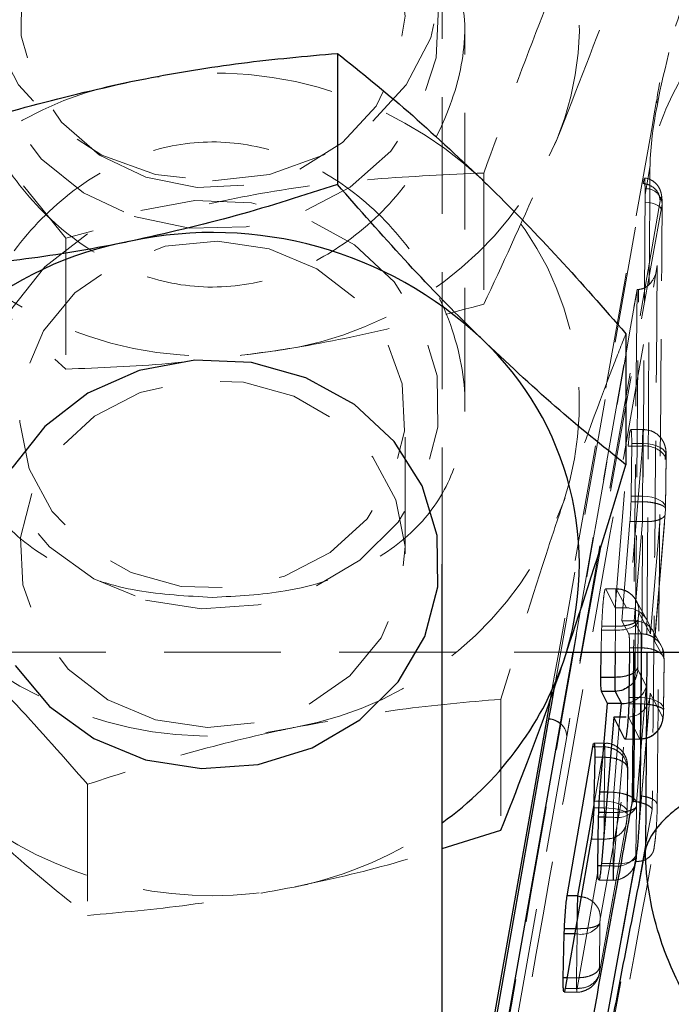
# Model space of a CAD drawing. Header units: millimetres. Extents: x 33 to 670, y 22 to 286.
# Tile 29 of 41: x 302 to 309, y 245 to 256. Entities that reach past the tile are written whole.
import ezdxf

# ---------------------------------------------------------------- set-up
doc = ezdxf.new("R2010")
doc.units = ezdxf.units.MM
doc.linetypes.add('HIDDEN', pattern=[1.905, 1.27, -0.635])

msp = doc.modelspace()

# ---------------------------------------------------------------- linework, layer by layer
at = {"color": 7, "linetype": 'HIDDEN', "lineweight": 18}
for p, q in [((306.391, 250.1394), (306.391, 256.5611)), ((306.641, 251.8759), (306.641, 256.0108)), ((308.6025, 254.1602), (308.6555, 254.4558)), ((306.8468, 254.3949), (306.8468, 252.9686)), ((308.5812, 254.2817), (308.5923, 254.3339)), ((302.2952, 253.6876), (301.8345, 254.2561)), ((308.6018, 254.2242), (308.6025, 254.1602)), ((308.7658, 254.0933), (307.7486, 248.2627)), ((308.6027, 254.0776), (308.6025, 254.1602)), ((308.7871, 254.0576), (307.7486, 248.2627)), ((302.5933, 253.7644), (302.2952, 253.6876)), ((302.2952, 253.6876), (302.2952, 252.2613)), ((307.8175, 249.1808), (308.5152, 253.1268)), ((308.5152, 253.1268), (308.4774, 249.1808)), ((308.5167, 253.1268), (308.5152, 253.1268)), ((308.531, 253.1273), (308.5167, 253.1268)), ((305.991, 250.2522), (305.991, 251.763)), ((308.579, 251.6053), (308.4457, 251.6053)), ((308.2771, 249.6637), (308.4182, 251.4235)), ((308.5736, 251.4235), (308.4182, 251.4235)), ((308.5736, 251.4235), (308.4274, 249.6624)), ((308.4563, 251.4513), (308.4504, 250.8785)), ((308.581, 251.4513), (308.4563, 251.4513)), ((308.5755, 250.8785), (308.581, 251.4513)), ((308.6624, 249.3807), (308.8227, 251.3099)), ((308.8301, 251.3156), (308.8245, 250.7429)), ((308.8255, 250.7532), (308.831, 251.3258)), ((308.4504, 250.8785), (308.4492, 250.819)), ((308.5755, 250.8785), (308.4504, 250.8785)), ((308.5753, 250.819), (308.4492, 250.819)), ((308.8222, 250.6937), (308.7055, 249.3033)), ((308.7077, 249.3199), (308.8224, 250.6875)), ((308.8243, 250.7326), (308.8222, 250.6937)), ((308.8245, 250.7429), (308.8243, 250.7326)), ((308.4376, 250.6035), (308.3495, 249.5235)), ((308.5731, 250.6035), (308.4376, 250.6035)), ((308.4825, 249.5234), (308.5732, 250.6035)), ((308.5732, 250.6035), (308.5731, 250.6035)), ((308.286, 249.8726), (308.1706, 249.8726)), ((308.1706, 249.8686), (308.1731, 249.8705)), ((308.1731, 249.8705), (308.2771, 249.6637)), ((308.2865, 249.8705), (308.1731, 249.8705)), ((308.2865, 249.8705), (308.2865, 249.8705)), ((308.4011, 249.6637), (308.2865, 249.8705)), ((308.6255, 249.5263), (308.5051, 249.7435)), ((308.4011, 249.6637), (308.2771, 249.6637)), ((308.5355, 249.6096), (308.6624, 249.3807)), ((308.3495, 249.5235), (308.4243, 249.3812)), ((308.4791, 249.5235), (308.3495, 249.5235)), ((308.558, 249.3812), (308.4791, 249.5235)), ((308.5225, 249.0189), (308.5273, 249.5211)), ((308.5273, 249.5211), (308.5277, 249.5416)), ((308.1256, 249.1808), (308.1294, 249.4195)), ((308.1294, 249.4195), (308.1304, 249.4634)), ((308.2782, 249.4195), (308.1294, 249.4195)), ((308.2785, 249.4634), (308.1304, 249.4634)), ((308.2784, 249.4195), (308.2761, 249.1808)), ((308.2789, 249.4634), (308.2782, 249.4195)), ((308.2784, 249.4195), (308.2782, 249.4195)), ((308.2785, 249.4634), (308.2789, 249.4634)), ((308.5578, 249.3812), (308.4243, 249.3812)), ((308.558, 249.3812), (308.5578, 249.3812)), ((308.7765, 249.2544), (308.6872, 249.4155)), ((308.7055, 249.3033), (308.8069, 249.1205)), ((299.556, 249.1808), (307.7467, 249.1808)), ((308.4326, 249.2293), (308.4321, 249.1808)), ((308.5595, 249.2293), (308.4326, 249.2293)), ((308.5543, 248.688), (308.5595, 249.2293)), ((308.5595, 249.2293), (308.5595, 249.2293)), ((308.7757, 249.2539), (308.7913, 249.2219)), ((308.8084, 249.1039), (308.7912, 249.2218)), ((308.8086, 249.0921), (308.8033, 248.5523)), ((308.8043, 248.5626), (308.8095, 249.1026)), ((308.6154, 248.8145), (308.5241, 248.9903)), ((308.51, 247.5445), (308.6154, 248.8145)), ((308.6578, 248.7341), (308.5435, 247.3726)), ((308.7952, 248.472), (308.6578, 248.7341)), ((307.0328, 248.6708), (307.0328, 247.2445)), ((308.5543, 248.688), (308.4266, 248.688)), ((308.5418, 247.3427), (308.6568, 248.7126)), ((308.5541, 248.62), (308.4251, 248.62)), ((308.5541, 248.6199), (308.5541, 248.62)), ((308.8033, 248.5523), (308.8031, 248.5414)), ((308.2609, 246.8818), (308.3946, 248.4756)), ((308.3288, 248.4756), (308.261, 247.6575)), ((308.4208, 248.4757), (308.5462, 248.2366)), ((307.7486, 248.2627), (306.3644, 240.3862)), ((308.5462, 248.2366), (308.3816, 248.2366)), ((308.3842, 248.2343), (308.5467, 248.2343)), ((308.5462, 248.2366), (308.5462, 248.2366)), ((308.5465, 248.2361), (308.5516, 248.2368)), ((308.1606, 248.1924), (308.0446, 248.1924)), ((308.1583, 248.153), (308.0447, 247.5212)), ((308.1583, 248.1531), (308.0525, 248.1531)), ((308.1583, 248.1531), (308.1583, 248.153)), ((308.1627, 248.0386), (308.054, 248.0386)), ((308.1581, 247.5613), (308.1627, 248.0386)), ((308.1627, 248.0386), (308.1627, 248.0386)), ((308.1153, 246.299), (308.4073, 247.9227)), ((308.4117, 247.9018), (308.4071, 247.4254)), ((308.4081, 247.4356), (308.4127, 247.9122)), ((308.4117, 247.9018), (308.4125, 247.9122)), ((302.5298, 247.7447), (302.5298, 246.3184)), ((308.1581, 247.5613), (308.0458, 247.5613)), ((308.261, 247.6575), (308.1925, 247.6575)), ((308.261, 247.6575), (308.261, 247.6575)), ((308.1578, 247.4883), (308.0438, 247.4883)), ((308.5026, 246.9678), (308.5078, 247.4967)), ((308.5078, 247.4967), (308.5079, 247.5059)), ((308.5079, 247.5059), (308.51, 247.5445)), ((308.4019, 247.3519), (308.1099, 245.7285)), ((308.2587, 247.3865), (308.1694, 247.3865)), ((308.2589, 247.4385), (308.1738, 247.4385)), ((308.2587, 247.3865), (308.2536, 246.8575)), ((308.2589, 247.4385), (308.2589, 247.4385)), ((308.4071, 247.4254), (308.4069, 247.4134)), ((308.1069, 245.6966), (308.3989, 247.3203)), ((307.8609, 245.5234), (308.1528, 247.1469)), ((308.1528, 247.1469), (308.0151, 247.1469)), ((308.1528, 247.1469), (308.1528, 247.1469)), ((308.5114, 246.9898), (308.5099, 246.9722)), ((308.5101, 246.9639), (308.5135, 247.0053)), ((308.2536, 246.8575), (308.1238, 246.8575)), ((308.2609, 246.8818), (308.1263, 246.8818)), ((308.5003, 246.9044), (308.4993, 246.9044)), ((308.5003, 246.9044), (308.5003, 246.9042)), ((308.0975, 246.7028), (308.2557, 246.7028)), ((307.8613, 246.1734), (307.8453, 246.1734)), ((307.8613, 246.1734), (307.8613, 246.1734)), ((308.1055, 245.7497), (308.1102, 246.2262)), ((308.1102, 246.2262), (308.1103, 246.2362)), ((307.8611, 246.1159), (307.8352, 246.1159)), ((307.8611, 246.1159), (307.8565, 245.6386)), ((307.8565, 245.6386), (307.752, 245.6386)), ((307.8609, 245.5234), (307.7319, 245.5234)), ((307.8609, 245.5234), (307.8609, 245.5234)), ((307.7201, 245.4842), (307.8586, 245.4842))]:
    msp.add_line(p, q, dxfattribs=at)
at = {"color": 7, "linetype": 'Continuous', "lineweight": 25}
for p, q in [((305.2522, 255.6968), (305.2522, 254.2706)), ((308.394, 252.6469), (308.394, 251.2206)), ((306.391, 230.3009), (306.391, 250.1394)), ((306.391, 241.1133), (307.8175, 249.1808)), ((307.7467, 249.1808), (310.766, 249.1808)), ((308.1213, 248.9074), (308.1256, 249.1808)), ((308.4321, 249.1808), (308.4266, 248.688)), ((308.4774, 249.1808), (308.4618, 247.5571)), ((308.2735, 248.9074), (308.1213, 248.9074)), ((308.2735, 248.9074), (308.2735, 248.9074)), ((308.1913, 248.6217), (308.1283, 248.7552)), ((308.275, 248.7552), (308.1283, 248.7552)), ((308.2751, 248.7552), (308.275, 248.7552)), ((308.275, 248.7552), (308.3443, 248.6217)), ((307.5701, 248.6673), (306.391, 242.0488)), ((308.4266, 248.688), (308.4251, 248.62)), ((308.1105, 247.6575), (308.1913, 248.6217)), ((308.341, 248.6217), (308.1913, 248.6217)), ((308.2623, 248.4756), (308.1263, 246.8818)), ((308.3816, 248.2366), (308.2623, 248.4756)), ((308.3946, 248.4756), (308.2623, 248.4756)), ((307.7537, 246.5295), (308.0327, 248.1531)), ((308.0327, 248.1531), (308.041, 248.1877)), ((308.054, 248.0386), (308.0458, 247.5613)), ((308.0458, 247.5613), (308.0438, 247.4883)), ((308.4618, 247.5571), (308.4792, 247.5563)), ((308.0877, 246.8575), (308.0966, 247.3865)), ((308.0966, 247.3865), (308.0979, 247.4385)), ((306.391, 247.046), (307.0328, 247.2445)), ((308.0151, 247.1469), (307.7319, 245.5234)), ((308.4993, 246.9044), (308.5019, 246.9191)), ((306.391, 235.3697), (308.4993, 246.9044)), ((307.8663, 246.5295), (307.7537, 246.5295)), ((307.8664, 246.5295), (307.8663, 246.5295)), ((307.7222, 246.1159), (307.7239, 246.1734)), ((307.7117, 245.6386), (307.7222, 246.1159))]:
    msp.add_line(p, q, dxfattribs=at)
at = {"color": 8, "linetype": 'Continuous', "lineweight": 25}
for p, q in [((308.2761, 249.1808), (308.2735, 248.9074)), ((308.6205, 249.1808), (308.605, 247.0355)), ((308.341, 248.6217), (308.3288, 248.4756)), ((308.0525, 248.1531), (308.0327, 248.1531)), ((308.1925, 247.6575), (308.1105, 247.6575)), ((308.0447, 247.5212), (307.8664, 246.5295)), ((308.1694, 247.3865), (308.0966, 247.3865)), ((308.1738, 247.4385), (308.0979, 247.4385)), ((308.1238, 246.8575), (308.0877, 246.8575)), ((307.8664, 246.5295), (307.9059, 246.5208)), ((307.8453, 246.1734), (307.7239, 246.1734)), ((307.8352, 246.1159), (307.7222, 246.1159)), ((307.752, 245.6386), (307.7117, 245.6386))]:
    msp.add_line(p, q, dxfattribs=at)
at = {"color": 7, "linetype": 'HIDDEN', "lineweight": 18, "flags": 128}
for points in [[(303.891, 254.3089), (304.5128, 254.3797), (305.0954, 254.5875), (305.6024, 254.9194), (306.0019, 255.3543), (306.2687, 255.8651), (306.3861, 256.4197), (306.3468, 256.9831), (306.1531, 257.52), (305.8173, 257.9967), (305.3605, 258.3831), (304.8113, 258.6551), (304.2044, 258.7955), (303.5777, 258.7955), (302.9707, 258.6551), (302.4216, 258.3831), (301.9647, 257.9967), (301.629, 257.52), (301.4353, 256.9831), (301.396, 256.4197), (301.5134, 255.8651), (301.7802, 255.3543), (302.1797, 254.9194), (302.6866, 254.5875), (303.2693, 254.3797), (303.891, 254.3089)], [(303.0372, 253.9217), (303.6408, 253.796), (304.26, 253.8095), (304.8561, 253.9614), (305.3916, 254.242), (305.8328, 254.6337), (306.1519, 255.112), (306.329, 255.6467), (306.3529, 256.2044), (306.2222, 256.7498), (305.9449, 257.2489), (305.5386, 257.6701), (305.0288, 257.9871), (304.4475, 258.1799), (303.8312, 258.2364), (303.2187, 258.1531), (302.6484, 257.9352), (302.1562, 257.5963), (301.773, 257.1579), (301.5229, 256.6473), (301.4216, 256.0968), (301.4755, 255.5409), (301.6811, 255.0144), (302.0256, 254.5507), (302.4873, 254.1786), (303.0372, 253.9217)], [(303.1655, 254.3484), (302.6607, 254.5906), (302.2472, 254.9465), (301.9556, 255.3897), (301.8075, 255.8873), (301.814, 256.4025), (301.9745, 256.8969), (302.2771, 257.3341), (302.6995, 257.6815), (303.2102, 257.9133), (303.7714, 258.0124), (304.3415, 257.9715), (304.8782, 257.7934), (305.3416, 257.4916), (305.6975, 257.0883), (305.9194, 256.6135), (305.9909, 256.1023), (305.9066, 255.5927), (305.6729, 255.1225), (305.307, 254.7266), (304.836, 254.4343), (304.295, 254.2672), (303.7241, 254.2379), (303.1655, 254.3484)], [(307.6172, 248.8022), (307.7167, 249.3677), (308.2392, 252.3371), (308.5812, 254.2817)], [(303.1627, 249.7485), (303.7729, 249.6522), (304.3905, 249.6955), (304.9767, 249.8759), (305.4947, 250.182), (305.9119, 250.5945), (306.2022, 251.0875), (306.3472, 251.63), (306.3379, 252.188), (306.1748, 252.7264), (305.8683, 253.2113), (305.4375, 253.6123), (304.9096, 253.9042), (304.3176, 254.0687), (303.6989, 254.0954), (303.0922, 253.9826), (302.5357, 253.7374), (302.0644, 253.3753), (301.7078, 252.919), (301.4884, 252.3971), (301.42, 251.8424), (301.5069, 251.2899), (301.7436, 250.7742), (302.1152, 250.3277), (302.5983, 249.9785), (303.1627, 249.7485)], [(308.7882, 253.968), (308.7874, 253.9877), (308.779, 254.007), (308.7632, 254.0252), (308.7406, 254.0416), (308.7121, 254.0555), (308.6787, 254.0664), (308.6418, 254.0738), (308.6027, 254.0776)], [(304.5099, 253.5708), (303.9456, 253.6542), (303.3771, 253.5973), (302.8469, 253.4044), (302.394, 253.0897), (302.0522, 252.6767), (301.8467, 252.1959), (301.7929, 251.6829), (301.8947, 251.176), (302.1445, 250.7125), (302.5239, 250.327), (303.0047, 250.048), (303.5512, 249.8961), (304.1229, 249.8828), (304.6774, 250.0088), (305.1736, 250.265), (305.5746, 250.6323), (305.8509, 251.0834), (305.9817, 251.5849), (305.9575, 252.0997), (305.78, 252.5895), (305.4625, 253.0179), (305.0284, 253.3533), (304.5099, 253.5708)], [(308.495, 249.1808), (308.5064, 250.3433), (308.531, 253.1268), (308.531, 253.1273), (308.531, 253.1273)], [(303.2722, 248.4445), (302.7537, 248.6619), (302.3196, 248.9973), (302.002, 249.4258), (301.8246, 249.9156), (301.8004, 250.4303), (301.9312, 250.9318), (302.2074, 251.383), (302.6085, 251.7502), (303.1047, 252.0064), (303.6592, 252.1325), (304.2309, 252.1191), (304.7774, 251.9673), (305.2582, 251.6882), (305.6375, 251.3027), (305.8874, 250.8393), (305.9892, 250.3323), (305.9353, 249.8194), (305.7299, 249.3386), (305.3881, 248.9255), (304.9352, 248.6109), (304.4049, 248.418), (303.8365, 248.3611), (303.2722, 248.4445)], [(308.8301, 251.3156), (308.8293, 251.341), (308.8178, 251.366), (308.7962, 251.3893), (308.7654, 251.4099), (308.7267, 251.4271), (308.6818, 251.4401), (308.6325, 251.4482), (308.581, 251.4513)], [(308.8245, 250.7429), (308.8237, 250.7684), (308.8123, 250.7933), (308.7907, 250.8165), (308.7599, 250.8372), (308.7212, 250.8544), (308.6762, 250.8673), (308.627, 250.8755), (308.5755, 250.8785)], [(308.5543, 248.688), (308.6058, 248.685), (308.6551, 248.6768), (308.7, 248.6639), (308.7387, 248.6467), (308.7695, 248.626), (308.7911, 248.6027), (308.8025, 248.5778), (308.8033, 248.5523)], [(308.4071, 247.4254), (308.4063, 247.4509), (308.3949, 247.4758), (308.3733, 247.4992), (308.3425, 247.5199), (308.3038, 247.5371), (308.2588, 247.5501), (308.2096, 247.5582), (308.1581, 247.5613)], [(308.4069, 247.4134), (308.4058, 247.4263), (308.3942, 247.4391), (308.3725, 247.4515), (308.3417, 247.4627), (308.3031, 247.4724), (308.2582, 247.4801), (308.2091, 247.4855), (308.1578, 247.4883)], [(308.2609, 246.8818), (308.3109, 246.8804), (308.3589, 246.8832), (308.4029, 246.8902), (308.4411, 246.9011), (308.472, 246.9153), (308.4943, 246.9324), (308.5072, 246.9516), (308.5101, 246.9639)], [(307.8621, 246.2696), (307.8618, 246.2403), (307.8613, 246.1735), (307.8613, 246.1734), (307.8613, 246.1734)]]:
    msp.add_lwpolyline(points, dxfattribs=at)
at = {"color": 7, "linetype": 'Continuous', "lineweight": 25, "flags": 128}
for points in [[(303.1627, 248.012), (303.7729, 247.9157), (304.3905, 247.9591), (304.9767, 248.1395), (305.4947, 248.4455), (305.9119, 248.858), (306.2022, 249.351), (306.3472, 249.8936), (306.3379, 250.4515), (306.1748, 250.9899), (305.8683, 251.4748), (305.4375, 251.8759), (304.9096, 252.1678), (304.3176, 252.3322), (303.6989, 252.3589), (303.0922, 252.2461), (302.5357, 252.001), (302.0644, 251.6388), (301.7078, 251.1825)], [(301.7436, 249.0377), (302.1152, 248.5912), (302.5983, 248.242), (303.1627, 248.012)], [(307.5559, 248.4541), (307.5861, 248.6252), (307.6172, 248.8022)], [(306.391, 241.8351), (306.8534, 244.4626), (307.5559, 248.4541)]]:
    msp.add_lwpolyline(points, dxfattribs=at)
at = {"color": 7, "linetype": 'HIDDEN', "lineweight": 18}
for centre, radius, start, end in [((304.5547, 256.0147), 3.3328, 337.99263, 43.68782), ((303.8975, 251.2067), 4.2772, 46.84394, 102.10276), ((303.6877, 251.5879), 3.8626, 100.24442, 159.54414), ((304.0573, 256.3461), 3.9201, 277.53041, 336.22615), ((304.5328, 251.8772), 3.3536, 341.51487, 46.92661), ((308.614, 254.0515), 0.1732, 2.01495, 94.07048), ((303.8751, 256.643), 4.2406, 223.85638, 279.44474), ((308.6031, 251.1584), 0.2668, 34.61949, 96.34658), ((304.0944, 252.1638), 3.8626, 280.24442, 339.54414), ((303.8845, 252.545), 4.2772, 226.84394, 282.10276), ((307.5691, 248.2636), 0.1795, 359.71942, 51.16183), ((308.3025, 247.624), 0.2416, 259.56902, 328.19543), ((303.8864, 250.8516), 4.319, 234.706, 281.95819), ((303.9541, 250.7288), 4.185, 281.39971, 305.61179), ((308.2973, 247.095), 0.2415, 259.57315, 328.22025), ((307.9049, 246.3535), 0.2416, 259.56765, 328.18716)]:
    msp.add_arc(centre, radius, start, end, dxfattribs=at)
at = {"color": 7, "linetype": 'Continuous', "lineweight": 25}
for centre, radius, start, end in [((303.8975, 249.4703), 4.2772, 46.84394, 102.10276), ((303.6877, 249.8514), 3.8626, 100.24442, 159.54414), ((304.5328, 250.1407), 3.3536, 341.51487, 46.92661), ((304.2871, 250.2902), 3.6346, 305.37096, 340.50813)]:
    msp.add_arc(centre, radius, start, end, dxfattribs=at)
at = {"color": 8, "linetype": 'Continuous', "lineweight": 25}
msp.add_arc((307.5393, 248.2316), 0.2231, 50.33678, 85.72161, dxfattribs=at)
at = {"color": 7, "linetype": 'HIDDEN', "lineweight": 18}
for centre, major_axis, ratio, start_param, end_param in [((308.5707, 250.7291), (0.0027, 0.3039), 0.0129301, 5.0127928, 5.2264015), ((308.5706, 250.7291), (0.0028, 0.3055), 0.0132463, 4.2887361, 5.0110396), ((308.3961, 249.4246), (0.246, 0.0505), 0.9501683, 1.2529433, 1.3580128), ((308.4134, 249.3933), (-0.057, 0.2651), 0.9143322, 4.4714582, 5.9962333), ((308.2783, 249.5338), (0.25, -0.0033), 0.4573157, 4.7188268, 6.2013273), ((308.4565, 249.316), (0.2481, 0.0532), 0.8081273, 5.9626208, 7.5787122), ((308.4087, 248.7468), (-0.0539, 0.2666), 0.9120461, 2.9717831, 4.483123), ((308.3664, 248.8272), (0.2485, 0.0499), 0.8022732, 4.9200762, 5.9764031), ((308.5497, 248.5392), (0.0027, 0.3024), 0.0126365, 4.9828773, 5.2269148), ((308.1536, 247.4133), (0.0026, 0.3002), 0.0121931, 4.9651388, 5.227597), ((308.2635, 247.5355), (0.0027, 0.304), 0.0129589, 1.1580929, 1.8959421), ((308.2637, 247.5368), (0.0028, 0.3056), 0.0132732, 1.8983741, 2.085066), ((307.8661, 246.2663), (0.0028, 0.3059), 0.0133201, 1.8794628, 2.0849805)]:
    msp.add_ellipse(centre, major_axis=major_axis, ratio=ratio, start_param=start_param, end_param=end_param, dxfattribs=at)
at = {"color": 7, "linetype": 'Continuous', "lineweight": 25}
for centre, major_axis, ratio, start_param, end_param in [((308.3664, 248.8272), (0.2485, 0.0499), 0.8022732, 4.4651397, 4.9200762), ((308.3466, 248.5886), (0.2508, -0.0008), 0.1318732, 1.5801161, 1.5935365)]:
    msp.add_ellipse(centre, major_axis=major_axis, ratio=ratio, start_param=start_param, end_param=end_param, dxfattribs=at)
at = {"color": 7, "linetype": 'HIDDEN', "lineweight": 18}
for points, knots in [([(312.4006, 259.4229), (312.2313, 259.3728), (311.8283, 259.2534), (311.2314, 258.9392), (310.6247, 258.5147), (310.082, 257.9981), (309.6145, 257.4086), (309.2219, 256.7442), (308.9258, 256.0098), (308.7655, 255.4721), (308.7306, 255.1811), (308.7282, 255.1615)], [0, 0, 0, 0, 0.08907493, 0.21193979, 0.33854445, 0.46243619, 0.58915294, 0.71800893, 0.85136274, 0.98996375, 1, 1, 1, 1]), ([(308.4426, 258.2995), (308.3855, 258.1796), (308.1975, 257.7844), (307.8672, 257.0473), (307.3834, 255.8722), (307.0472, 254.9467), (306.8468, 254.3949)], [0, 0, 0, 0, 0.1096912, 0.36148, 0.6193405, 1, 1, 1, 1]), ([(306.641, 256.0108), (306.6152, 256.2598), (306.5635, 256.7569), (306.1664, 257.3514), (305.5558, 257.8019), (304.77, 258.0537), (303.9138, 258.1308), (303.1304, 258.068), (302.3951, 257.8657), (301.7386, 257.4831), (301.262, 256.8666), (301.0928, 256.0731), (301.2203, 255.2623), (301.5785, 254.4964), (302.1685, 253.7937), (302.9375, 253.2994), (303.7912, 253.1091), (304.5822, 253.2157), (305.3238, 253.5795), (305.9904, 254.1873), (306.4652, 254.9768), (306.6304, 255.6264), (306.6392, 255.9436), (306.641, 256.0108)], [0, 0, 0, 0, 0.0480472, 0.0959575, 0.1474065, 0.2045132, 0.24871, 0.2929608, 0.3370324, 0.3883237, 0.4456463, 0.4989884, 0.5457248, 0.5918957, 0.642918, 0.6997705, 0.7443883, 0.7890881, 0.8328185, 0.883336, 0.9404849, 0.9873854, 1, 1, 1, 1]), ([(312.8382, 257.5086), (312.3418, 257.4167), (311.2995, 257.2238), (310.1971, 256.6518), (309.4842, 256.0648), (309.1503, 255.6675), (308.8232, 255.1428), (308.6944, 254.7668), (308.6559, 254.4589), (308.6555, 254.4558)], [0, 0, 0, 0, 0.227809, 0.4782813, 0.608766, 0.7392603, 0.7869394, 0.9978127, 1, 1, 1, 1]), ([(307.6447, 254.7658), (307.8556, 255.3009), (308.1257, 255.9864), (308.3856, 256.7136), (308.4426, 256.8732)], [0, 0, 0, 0, 0.7804767, 1, 1, 1, 1]), ([(308.6555, 254.4558), (308.6556, 254.4605), (308.6671, 254.9053), (308.7728, 255.3396), (308.8774, 255.7693)], [0, 0, 0, 0, 0.0106015, 1, 1, 1, 1]), ([(308.7277, 255.1795), (308.5942, 254.4245), (308.2104, 252.2545), (307.8228, 250.0832), (307.5701, 248.6673)], [0, 0, 0, 0, 0.34790064, 1, 1, 1, 1]), ([(303.891, 249.778), (303.612, 249.7927), (303.0552, 249.822), (302.2976, 250.0623), (301.6511, 250.4811), (301.2151, 251.132), (301.0952, 251.9376), (301.2601, 252.7425), (301.6519, 253.5014), (302.2781, 254.1878), (303.0768, 254.6438), (303.9352, 254.7778), (304.7125, 254.626), (305.4424, 254.2224), (306.0898, 253.5731), (306.5457, 252.7222), (306.6888, 251.8485), (306.5414, 251.1158), (306.1657, 250.5313), (305.5565, 250.0881), (304.7652, 249.8229), (304.1597, 249.7918), (303.891, 249.778)], [0, 0, 0, 0, 0.0472991, 0.0943768, 0.1467624, 0.2041705, 0.2563619, 0.3025786, 0.3492172, 0.4012292, 0.4585056, 0.5024132, 0.5463511, 0.5907914, 0.6427734, 0.7001803, 0.7529253, 0.7993727, 0.8457789, 0.8973233, 0.9544326, 1, 1, 1, 1]), ([(306.8468, 252.9686), (307.0472, 253.3959), (307.3103, 253.957), (307.5803, 254.61), (307.6447, 254.7658)], [0, 0, 0, 0, 0.7614488, 1, 1, 1, 1]), ([(308.6555, 254.4558), (308.648, 253.2131), (308.6373, 251.4542), (308.6243, 249.6966), (308.6205, 249.1808)], [0, 0, 0, 0, 0.7065626, 1, 1, 1, 1]), ([(306.8468, 254.3949), (306.452, 254.3775), (305.6538, 254.3424), (304.6374, 254.2232), (304.0395, 254.0985), (303.855, 254.0601)], [0, 0, 0, 0, 0.4036154, 0.8159823, 1, 1, 1, 1]), ([(308.7876, 254.0739), (308.7876, 254.0743), (308.7874, 254.1062), (308.7843, 254.1335), (308.7765, 254.1829), (308.7586, 254.2309), (308.726, 254.2786), (308.6743, 254.318), (308.6262, 254.3398), (308.5984, 254.3383), (308.5949, 254.3381)], [0, 0, 0, 0, 0.00313505, 0.26805367, 0.40979393, 0.52709546, 0.6567486, 0.80872201, 0.97650354, 1, 1, 1, 1]), ([(308.5951, 254.3324), (308.5964, 254.3334), (308.5999, 254.3362), (308.6008, 254.2895), (308.6015, 254.2398), (308.6018, 254.2242)], [0, 0, 0, 0, 0.2739354, 0.7736581, 1, 1, 1, 1]), ([(308.7658, 254.0933), (308.763, 254.1173), (308.7574, 254.1651), (308.7106, 254.2271), (308.6485, 254.2684), (308.6017, 254.2776), (308.5812, 254.2816)], [0, 0, 0, 0, 0.2645272, 0.5290544, 0.7935815, 1, 1, 1, 1]), ([(308.7871, 254.0576), (308.7867, 254.0664), (308.7854, 254.0966), (308.7813, 254.1276), (308.7743, 254.1333), (308.7686, 254.1066), (308.7658, 254.0934)], [0, 0, 0, 0, 0.1212767, 0.4134895, 0.7070903, 1, 1, 1, 1]), ([(308.5648, 249.1808), (308.5653, 249.2472), (308.5795, 250.8795), (308.5913, 252.5117), (308.6027, 254.0776)], [0, 0, 0, 0, 0.0406648, 1, 1, 1, 1]), ([(308.7882, 253.968), (308.7881, 253.9965), (308.7881, 254.0293), (308.7873, 254.0544), (308.7871, 254.0576)], [0, 0, 0, 0, 0.8727252, 1, 1, 1, 1]), ([(308.7342, 247.5061), (308.7353, 247.6237), (308.7408, 248.2116), (308.7603, 250.3655), (308.776, 252.4019), (308.7882, 253.968)], [0, 0, 0, 0, 0.0545865, 0.2729327, 1, 1, 1, 1]), ([(300.8173, 253.7049), (300.8523, 253.6672), (301.1176, 253.3816), (301.6178, 252.8744), (302.068, 252.4669), (302.2952, 252.2613)], [0, 0, 0, 0, 0.0700474, 0.5307624, 1, 1, 1, 1]), ([(306.3773, 240.0223), (306.7739, 242.263), (307.5626, 246.7185), (308.3455, 251.1728), (308.7347, 253.3871)], [0, 0, 0, 0, 0.502896, 1, 1, 1, 1]), ([(308.531, 253.1273), (308.55, 253.1306), (308.588, 253.1371), (308.6438, 253.1746), (308.6971, 253.2394), (308.7258, 253.3158), (308.7335, 253.3689), (308.7347, 253.3862), (308.7347, 253.3871)], [0, 0, 0, 0, 0.1572191, 0.313515, 0.5425124, 0.8512115, 0.9921326, 1, 1, 1, 1]), ([(308.7347, 253.3871), (308.7263, 252.4027), (308.7093, 250.4302), (308.6895, 248.4576), (308.6795, 247.4694)], [0, 0, 0, 0, 0.4990478, 1, 1, 1, 1]), ([(308.5167, 253.1268), (308.1327, 250.9432), (307.3639, 246.5712), (306.5898, 242.1973), (306.2019, 240.0074), (306.2019, 240.0072)], [0, 0, 0, 0, 0.49940863, 0.99993869, 1, 1, 1, 1]), ([(304.571, 252.4599), (304.6249, 252.4684), (305.0334, 252.5333), (305.8036, 252.6869), (306.497, 252.8741), (306.8468, 252.9686)], [0, 0, 0, 0, 0.0700474, 0.5307624, 1, 1, 1, 1]), ([(308.394, 252.6469), (308.3453, 252.5248), (308.1237, 251.9687), (307.8932, 251.3201), (307.7134, 250.8139)], [0, 0, 0, 0, 0.2195233, 1, 1, 1, 1]), ([(302.2952, 252.2613), (302.6648, 252.2754), (303.4108, 252.3038), (304.1819, 252.4075), (304.571, 252.4599)], [0, 0, 0, 0, 0.49545796, 1, 1, 1, 1]), ([(308.4182, 251.4235), (308.4208, 251.4534), (308.426, 251.5133), (308.4348, 251.5774), (308.4401, 251.5939), (308.4428, 251.6022)], [0, 0, 0, 0, 0.3339625, 0.6678959, 1, 1, 1, 1]), ([(308.4457, 251.6009), (308.4471, 251.6015), (308.4508, 251.6029), (308.4547, 251.5664), (308.4566, 251.5108), (308.4564, 251.4666), (308.4563, 251.4513)], [0, 0, 0, 0, 0.19142681, 0.51036863, 0.82949779, 1, 1, 1, 1]), ([(308.581, 251.4513), (308.581, 251.4513), (308.5811, 251.4808), (308.581, 251.5348), (308.5804, 251.5878), (308.5792, 251.6106), (308.5778, 251.5991), (308.5761, 251.5538), (308.5747, 251.4904), (308.5739, 251.4421), (308.5736, 251.4235), (308.5736, 251.4235)], [0, 0, 0, 0, 0.0000895, 0.1517756, 0.304561, 0.4468018, 0.6063421, 0.7530244, 0.9089355, 0.9999105, 1, 1, 1, 1]), ([(308.831, 251.3262), (308.831, 251.3289), (308.8312, 251.3457), (308.83, 251.38), (308.8191, 251.4339), (308.7914, 251.4932), (308.7423, 251.5506), (308.6674, 251.5963), (308.6086, 251.6019), (308.5794, 251.6047)], [0, 0, 0, 0, 0.02096031, 0.13258282, 0.2727857, 0.40385849, 0.58983773, 0.79599993, 1, 1, 1, 1]), ([(308.8227, 251.3099), (308.8229, 251.3131), (308.8237, 251.3219), (308.8252, 251.3334), (308.8268, 251.3414), (308.8283, 251.3436), (308.8294, 251.3395), (308.83, 251.3303), (308.8301, 251.3205), (308.8301, 251.3156)], [0, 0, 0, 0, 0.08990454, 0.24833929, 0.39900989, 0.55720526, 0.70354967, 0.85173983, 1, 1, 1, 1]), ([(307.7134, 250.8139), (307.6584, 250.6516), (307.4281, 249.9713), (307.2037, 249.233), (307.0328, 248.6708)], [0, 0, 0, 0, 0.2385512, 1, 1, 1, 1]), ([(308.4492, 250.819), (308.448, 250.7852), (308.4457, 250.7177), (308.4408, 250.6439), (308.438, 250.6081), (308.4376, 250.6035)], [0, 0, 0, 0, 0.4661299, 0.9322141, 1, 1, 1, 1]), ([(308.5753, 250.819), (308.5925, 250.8182), (308.627, 250.8166), (308.6765, 250.8103), (308.7217, 250.8015), (308.7606, 250.7903), (308.7917, 250.7772), (308.8133, 250.7628), (308.8256, 250.7476), (308.8247, 250.7376), (308.8243, 250.7326)], [0, 0, 0, 0, 0.1250073, 0.2500126, 0.3750158, 0.5000168, 0.6250158, 0.7500127, 0.8750074, 1, 1, 1, 1]), ([(308.8252, 250.7379), (308.8252, 250.7392), (308.8254, 250.7443), (308.8254, 250.7494), (308.8255, 250.7532)], [0, 0, 0, 0, 0.2470943, 1, 1, 1, 1]), ([(308.1304, 249.4634), (308.1316, 249.497), (308.1341, 249.5643), (308.1408, 249.6688), (308.1489, 249.7601), (308.1578, 249.8322), (308.1632, 249.8541), (308.166, 249.8651)], [0, 0, 0, 0, 0.2000451, 0.400083, 0.6002589, 0.8003186, 1, 1, 1, 1]), ([(308.2865, 249.8705), (308.2864, 249.871), (308.2859, 249.875), (308.2849, 249.8668), (308.2832, 249.8186), (308.2815, 249.7396), (308.28, 249.6446), (308.279, 249.5487), (308.2786, 249.4887), (308.2785, 249.4634), (308.2785, 249.4634)], [0, 0, 0, 0, 0.0249701, 0.1904863, 0.374642, 0.5415188, 0.7057449, 0.8697725, 0.999903, 1, 1, 1, 1]), ([(308.4916, 249.7647), (308.4905, 249.7665), (308.4728, 249.7943), (308.4228, 249.8371), (308.3497, 249.8709), (308.3028, 249.8692), (308.286, 249.8686)], [0, 0, 0, 0, 0.0280171, 0.4197919, 0.7917652, 1, 1, 1, 1]), ([(308.5277, 249.5416), (308.5278, 249.5443), (308.5281, 249.5532), (308.529, 249.5687), (308.5305, 249.5861), (308.5322, 249.6003), (308.5339, 249.6089), (308.535, 249.6104), (308.5354, 249.6097), (308.5355, 249.6096)], [0, 0, 0, 0, 0.07791, 0.2564191, 0.4326175, 0.6089056, 0.8015264, 0.9749159, 1, 1, 1, 1]), ([(308.5277, 249.5416), (308.5275, 249.5409), (308.5264, 249.5372), (308.5198, 249.5242), (308.4947, 249.5025), (308.4379, 249.48), (308.3632, 249.4651), (308.307, 249.4639), (308.2789, 249.4634)], [0, 0, 0, 0, 0.0186902, 0.0921545, 0.319309, 0.5462631, 0.77313, 1, 1, 1, 1]), ([(302.5298, 247.7447), (302.2747, 248.0357), (301.7598, 248.6231), (301.2275, 249.1559), (300.959, 249.4248)], [0, 0, 0, 0, 0.495458, 1, 1, 1, 1]), ([(308.4243, 249.3812), (308.4258, 249.3763), (308.4293, 249.3645), (308.4326, 249.3148), (308.4326, 249.258), (308.4326, 249.2293)], [0, 0, 0, 0, 0.2623575, 0.6282931, 1, 1, 1, 1]), ([(308.5595, 249.2293), (308.5595, 249.2293), (308.5596, 249.2535), (308.5595, 249.2962), (308.5591, 249.3499), (308.5584, 249.3739), (308.5579, 249.3804), (308.5578, 249.3812), (308.5578, 249.3812)], [0, 0, 0, 0, 0.000212, 0.2961533, 0.5637022, 0.9298571, 0.999788, 1, 1, 1, 1]), ([(308.558, 249.3812), (308.5749, 249.3804), (308.6088, 249.3787), (308.6574, 249.3632), (308.7022, 249.339), (308.7402, 249.3057), (308.7651, 249.2766), (308.7739, 249.2577), (308.7757, 249.2539)], [0, 0, 0, 0, 0.1906837, 0.3813673, 0.5720509, 0.7627346, 0.9534182, 1, 1, 1, 1]), ([(308.5595, 249.2293), (308.5877, 249.2278), (308.6439, 249.2246), (308.7187, 249.2027), (308.7756, 249.1708), (308.8044, 249.1354), (308.8106, 249.1085), (308.809, 249.0956), (308.8086, 249.0921)], [0, 0, 0, 0, 0.2032224, 0.4064448, 0.6096679, 0.8128927, 0.9497897, 1, 1, 1, 1]), ([(308.7913, 249.2219), (308.7917, 249.2212), (308.7994, 249.2054), (308.8063, 249.1709), (308.8067, 249.1373), (308.8069, 249.1205)], [0, 0, 0, 0, 0.02298509, 0.51149254, 1, 1, 1, 1]), ([(308.8069, 249.1205), (308.807, 249.1204), (308.8074, 249.1192), (308.8081, 249.1146), (308.8085, 249.1046), (308.8085, 249.0963), (308.8086, 249.0921)], [0, 0, 0, 0, 0.05997117, 0.43234322, 0.70764003, 1, 1, 1, 1]), ([(308.5241, 248.9903), (308.5185, 248.9598), (308.5072, 248.8987), (308.4673, 248.8359), (308.4342, 248.8161), (308.428, 248.8124)], [0, 0, 0, 0, 0.4483638, 0.8967275, 1, 1, 1, 1]), ([(308.5225, 249.0189), (308.5216, 249.015), (308.517, 248.9956), (308.4901, 248.9651), (308.454, 248.94), (308.4294, 248.9334), (308.4293, 248.9334)], [0, 0, 0, 0, 0.1174028, 0.581262, 0.9981982, 1, 1, 1, 1]), ([(308.5241, 248.9903), (308.5238, 248.9914), (308.5232, 248.9935), (308.5228, 248.9997), (308.5225, 249.0077), (308.5225, 249.0141), (308.5225, 249.0189)], [0, 0, 0, 0, 0.2856275, 0.5603223, 0.6670642, 1, 1, 1, 1]), ([(307.0328, 248.6708), (306.6671, 248.6389), (305.9291, 248.5746), (305.1662, 248.4339), (304.7813, 248.3628)], [0, 0, 0, 0, 0.495458, 1, 1, 1, 1]), ([(308.5462, 248.2366), (308.5462, 248.2366), (308.5464, 248.2342), (308.5471, 248.2327), (308.5485, 248.2541), (308.5501, 248.3117), (308.5517, 248.3934), (308.553, 248.49), (308.5538, 248.5677), (308.5541, 248.6104), (308.5541, 248.6199)], [0, 0, 0, 0, 0.0000998, 0.0987708, 0.2713575, 0.4452124, 0.6173819, 0.7789071, 0.9509224, 1, 1, 1, 1]), ([(308.5516, 248.2368), (308.5759, 248.2383), (308.6267, 248.2414), (308.702, 248.2822), (308.7548, 248.3387), (308.7816, 248.3943), (308.7924, 248.4314), (308.7983, 248.4656), (308.8018, 248.5006), (308.8039, 248.5406), (308.8045, 248.5624), (308.8048, 248.5724)], [0, 0, 0, 0, 0.149498, 0.3127481, 0.5170343, 0.6183272, 0.6940682, 0.7591411, 0.8589094, 0.935788, 1, 1, 1, 1]), ([(308.5541, 248.6199), (308.5822, 248.6184), (308.6384, 248.6153), (308.7133, 248.6018), (308.7697, 248.5834), (308.8002, 248.5639), (308.8026, 248.5514), (308.8036, 248.5463)], [0, 0, 0, 0, 0.21363365, 0.42726729, 0.64090104, 0.85453534, 1, 1, 1, 1]), ([(308.8031, 248.5414), (308.8031, 248.5399), (308.8028, 248.5322), (308.8021, 248.5181), (308.8007, 248.5004), (308.7992, 248.4855), (308.7975, 248.4752), (308.7961, 248.4712), (308.7955, 248.4718), (308.7952, 248.472)], [0, 0, 0, 0, 0.0422927, 0.2198503, 0.3846226, 0.5579358, 0.7313112, 0.9033178, 1, 1, 1, 1]), ([(308.8036, 248.5463), (308.8037, 248.5461), (308.8044, 248.5444), (308.8037, 248.5428), (308.8031, 248.5414)], [0, 0, 0, 0, 0.1677715, 1, 1, 1, 1]), ([(308.8039, 248.5454), (308.804, 248.5469), (308.8042, 248.5527), (308.8042, 248.5583), (308.8043, 248.5626)], [0, 0, 0, 0, 0.246804, 1, 1, 1, 1]), ([(308.5462, 248.2366), (308.5743, 248.2396), (308.6304, 248.2455), (308.7051, 248.2889), (308.7627, 248.3536), (308.7898, 248.4194), (308.794, 248.4604), (308.7952, 248.472)], [0, 0, 0, 0, 0.22317433, 0.44634866, 0.6695231, 0.90621485, 1, 1, 1, 1]), ([(304.7813, 248.3628), (304.728, 248.3517), (304.3239, 248.2672), (303.5619, 248.0766), (302.8759, 247.856), (302.5298, 247.7447)], [0, 0, 0, 0, 0.0700474, 0.5307624, 1, 1, 1, 1]), ([(308.1627, 248.0386), (308.1627, 248.0386), (308.1627, 248.0568), (308.1627, 248.1019), (308.1624, 248.1464), (308.1617, 248.1815), (308.1608, 248.1982), (308.1595, 248.1854), (308.1586, 248.1632), (308.1583, 248.1531), (308.1583, 248.1531)], [0, 0, 0, 0, 0.0001261, 0.1323451, 0.3472502, 0.439635, 0.6542115, 0.8710477, 0.999874, 1, 1, 1, 1]), ([(308.1583, 248.153), (308.1863, 248.1494), (308.2424, 248.1421), (308.3179, 248.1006), (308.3891, 248.0293), (308.4005, 247.9628), (308.4073, 247.9227)], [0, 0, 0, 0, 0.21424, 0.4284799, 0.6555478, 1, 1, 1, 1]), ([(308.4126, 247.8989), (308.4128, 247.9163), (308.4131, 247.9449), (308.4067, 247.9982), (308.3873, 248.056), (308.3437, 248.119), (308.2778, 248.1678), (308.2107, 248.1942), (308.1708, 248.1895), (308.1608, 248.1884)], [0, 0, 0, 0, 0.13440381, 0.220194, 0.38281473, 0.53726657, 0.73052085, 0.93236907, 1, 1, 1, 1]), ([(308.4125, 247.9122), (308.4126, 247.9127), (308.4134, 247.9221), (308.4067, 247.9454), (308.3789, 247.9801), (308.3218, 248.012), (308.2471, 248.0339), (308.1908, 248.037), (308.1627, 248.0386)], [0, 0, 0, 0, 0.0087112, 0.14386039, 0.35789618, 0.571931, 0.7859655, 1, 1, 1, 1]), ([(308.4073, 247.9227), (308.4076, 247.9243), (308.4085, 247.9287), (308.4098, 247.9308), (308.4107, 247.9278), (308.4114, 247.9213), (308.4117, 247.9133), (308.4117, 247.9049), (308.4117, 247.9018)], [0, 0, 0, 0, 0.1283261, 0.3428123, 0.5572234, 0.6505272, 0.8699288, 1, 1, 1, 1]), ([(308.7342, 247.5061), (308.7346, 247.5131), (308.7355, 247.527), (308.7257, 247.5476), (308.7082, 247.5668), (308.683, 247.5838), (308.6513, 247.598), (308.6145, 247.6086), (308.5803, 247.6145), (308.5588, 247.616), (308.5512, 247.6166)], [0, 0, 0, 0, 0.1325175, 0.2650349, 0.3975524, 0.5300699, 0.6625874, 0.7951048, 0.9276223, 1, 1, 1, 1]), ([(308.6795, 247.4694), (308.2992, 245.3872), (307.5396, 241.2291), (306.7942, 237.0712), (306.422, 234.9954)], [0, 0, 0, 0, 0.5007601, 1, 1, 1, 1]), ([(308.1528, 247.1469), (308.1528, 247.1469), (308.1533, 247.1612), (308.1542, 247.2007), (308.1562, 247.2836), (308.1555, 247.3854), (308.1609, 247.4554), (308.1578, 247.4883), (308.1578, 247.4883)], [0, 0, 0, 0, 0.0001055, 0.2191875, 0.481621, 0.7422661, 0.9998482, 1, 1, 1, 1]), ([(308.5079, 247.5059), (308.5069, 247.503), (308.5022, 247.4907), (308.4762, 247.4707), (308.4181, 247.4512), (308.3432, 247.4391), (308.287, 247.4387), (308.2589, 247.4385)], [0, 0, 0, 0, 0.0736307, 0.3188074, 0.5458718, 0.7729361, 1, 1, 1, 1]), ([(308.6795, 247.4694), (308.6795, 247.4697), (308.6784, 247.4743), (308.6715, 247.4897), (308.6434, 247.5129), (308.5959, 247.5341), (308.5607, 247.5423), (308.55, 247.5448)], [0, 0, 0, 0, 0.0098067, 0.1767694, 0.5785382, 0.8706184, 1, 1, 1, 1]), ([(308.7024, 247.0705), (308.7046, 247.0835), (308.71, 247.116), (308.7185, 247.1934), (308.7265, 247.2962), (308.7323, 247.4068), (308.7336, 247.4731), (308.7342, 247.5061)], [0, 0, 0, 0, 0.1418471, 0.3564571, 0.5704803, 0.7858721, 1, 1, 1, 1]), ([(308.398, 247.3152), (308.3981, 247.3162), (308.3983, 247.3173), (308.3987, 247.3193), (308.4003, 247.3281), (308.4035, 247.3501), (308.4065, 247.3859), (308.4075, 247.4129), (308.4079, 247.4253)], [0, 0, 0, 0, 0.0599327, 0.0661447, 0.0730295, 0.3298109, 0.6937423, 1, 1, 1, 1]), ([(308.4069, 247.4134), (308.4066, 247.4071), (308.4061, 247.3947), (308.4048, 247.3763), (308.4033, 247.3612), (308.4023, 247.3548), (308.4019, 247.3519)], [0, 0, 0, 0, 0.2620486, 0.5241744, 0.7840498, 1, 1, 1, 1]), ([(308.4077, 247.4177), (308.4077, 247.4192), (308.4079, 247.4254), (308.408, 247.4313), (308.4081, 247.4358)], [0, 0, 0, 0, 0.2465217, 1, 1, 1, 1]), ([(301.391, 247.2899), (301.5283, 247.1633), (301.9147, 246.8069), (302.2887, 246.5099), (302.5298, 246.3184)], [0, 0, 0, 0, 0.3553905, 1, 1, 1, 1]), ([(304.7813, 246.6264), (304.8346, 246.6375), (305.2387, 246.7222), (305.7831, 246.8536), (306.2574, 247.0037), (306.391, 247.046)], [0, 0, 0, 0, 0.09843977, 0.74589685, 1, 1, 1, 1]), ([(306.3884, 234.3773), (306.9179, 237.314), (307.6809, 241.545), (308.4631, 245.7761), (308.7024, 247.0705)], [0, 0, 0, 0, 0.6940826, 1, 1, 1, 1]), ([(308.7024, 247.0705), (308.7004, 247.0525), (308.6968, 247.0203), (308.6705, 246.9738), (308.629, 246.9348), (308.5685, 246.907), (308.523, 246.9051), (308.5003, 246.9042)], [0, 0, 0, 0, 0.196314, 0.3521508, 0.5681005, 0.7840503, 1, 1, 1, 1]), ([(308.2555, 246.7038), (308.2573, 246.7034), (308.2879, 246.6982), (308.3431, 246.7158), (308.4067, 246.7497), (308.45, 246.7922), (308.4778, 246.8345), (308.4942, 246.8734), (308.503, 246.9076), (308.5075, 246.9358), (308.509, 246.9549), (308.5098, 246.9638)], [0, 0, 0, 0, 0.0134358, 0.2264438, 0.3967444, 0.5405839, 0.6626274, 0.7644611, 0.8475552, 0.9294294, 1, 1, 1, 1]), ([(308.5019, 246.9191), (308.5013, 246.9141), (308.5008, 246.9091), (308.5003, 246.9045), (308.5003, 246.9044)], [0, 0, 0, 0, 0.99787124, 1, 1, 1, 1]), ([(308.5003, 246.9042), (308.261, 245.6103), (307.4788, 241.3812), (306.7158, 237.1511), (306.1863, 234.2152)], [0, 0, 0, 0, 0.3059264, 1, 1, 1, 1]), ([(308.2536, 246.8575), (308.2536, 246.8575), (308.2536, 246.8279), (308.2537, 246.7734), (308.2543, 246.7198), (308.2555, 246.6972), (308.2569, 246.7101), (308.2585, 246.7567), (308.2599, 246.8192), (308.2607, 246.8649), (308.2609, 246.8817), (308.2609, 246.8818)], [0, 0, 0, 0, 0.0000899, 0.1527907, 0.3086239, 0.4543771, 0.6153399, 0.7647701, 0.9170911, 0.9999101, 1, 1, 1, 1]), ([(302.5298, 246.3184), (302.8955, 246.3503), (303.6335, 246.4145), (304.3964, 246.5553), (304.7813, 246.6264)], [0, 0, 0, 0, 0.495458, 1, 1, 1, 1]), ([(307.9059, 246.5208), (307.925, 246.5177), (307.9767, 246.5093), (308.0471, 246.4602), (308.1049, 246.3857), (308.1119, 246.3279), (308.1153, 246.299)], [0, 0, 0, 0, 0.163739, 0.4424927, 0.7212463, 1, 1, 1, 1]), ([(308.1103, 246.2362), (308.1105, 246.2401), (308.1108, 246.2499), (308.1117, 246.2662), (308.113, 246.2815), (308.1143, 246.2925), (308.115, 246.297), (308.1153, 246.299)], [0, 0, 0, 0, 0.1627792, 0.4111746, 0.6596902, 0.8456188, 1, 1, 1, 1]), ([(307.8613, 246.1734), (307.8894, 246.1735), (307.9456, 246.1738), (308.0204, 246.1849), (308.0773, 246.2026), (308.1004, 246.2191), (308.1083, 246.2306), (308.1095, 246.234), (308.1103, 246.2362)], [0, 0, 0, 0, 0.2269224, 0.4538449, 0.6807675, 0.9076903, 0.9383179, 1, 1, 1, 1]), ([(308.1099, 245.7285), (308.1096, 245.7271), (308.1089, 245.7232), (308.1076, 245.7206), (308.1065, 245.7232), (308.1057, 245.732), (308.1055, 245.7422), (308.1055, 245.7486), (308.1055, 245.7497)], [0, 0, 0, 0, 0.1095272, 0.3068205, 0.5222005, 0.7374894, 0.9552127, 1, 1, 1, 1]), ([(307.8565, 245.6386), (307.8565, 245.6386), (307.8565, 245.632), (307.8565, 245.597), (307.8567, 245.5414), (307.8574, 245.4935), (307.8586, 245.479), (307.8599, 245.4934), (307.8606, 245.5154), (307.8609, 245.5234)], [0, 0, 0, 0, 0.0000996, 0.0476214, 0.2597676, 0.4725894, 0.6885237, 0.8877849, 1, 1, 1, 1]), ([(307.8586, 245.4852), (307.8606, 245.4849), (307.8922, 245.4795), (307.9485, 245.4979), (308.0124, 245.5331), (308.0553, 245.5764), (308.0826, 245.6195), (308.0979, 245.6572), (308.1044, 245.6831), (308.1061, 245.6922), (308.1063, 245.6936)], [0, 0, 0, 0, 0.0171603, 0.270461, 0.4690892, 0.6361197, 0.7782747, 0.8976234, 0.9847646, 1, 1, 1, 1])]:
    msp.add_open_spline(points, degree=3, knots=knots, dxfattribs=at)
at = {"color": 7, "linetype": 'Continuous', "lineweight": 25}
for points, knots in [([(303.0007, 255.3889), (303.0541, 255.3997), (303.4582, 255.4814), (304.2202, 255.6042), (304.9061, 255.6658), (305.2522, 255.6968)], [0, 0, 0, 0, 0.0700474, 0.5307624, 1, 1, 1, 1]), ([(305.2522, 255.6968), (305.5073, 255.4925), (306.0222, 255.0802), (306.5545, 254.5795), (306.8231, 254.327)], [0, 0, 0, 0, 0.495458, 1, 1, 1, 1]), ([(300.7493, 254.7708), (301.1149, 254.8893), (301.8529, 255.1286), (302.6158, 255.3016), (303.0007, 255.3889)], [0, 0, 0, 0, 0.495458, 1, 1, 1, 1]), ([(306.8231, 254.327), (306.8603, 254.2906), (307.1423, 254.0155), (307.6739, 253.4655), (308.1525, 252.9214), (308.394, 252.6469)], [0, 0, 0, 0, 0.0700474, 0.5307624, 1, 1, 1, 1]), ([(305.2522, 254.2706), (304.8866, 254.152), (304.1486, 253.9127), (303.3857, 253.7397), (303.0007, 253.6524)], [0, 0, 0, 0, 0.49545796, 1, 1, 1, 1]), ([(306.8231, 252.5905), (306.7859, 252.6268), (306.5039, 252.9019), (305.9723, 253.4519), (305.4937, 253.996), (305.2522, 254.2706)], [0, 0, 0, 0, 0.0700474, 0.5307624, 1, 1, 1, 1]), ([(303.0007, 253.6524), (302.9474, 253.6416), (302.5433, 253.5599), (301.7813, 253.4371), (301.0954, 253.3755), (300.7493, 253.3445)], [0, 0, 0, 0, 0.0700474, 0.5307624, 1, 1, 1, 1]), ([(308.394, 251.2206), (308.1389, 251.4249), (307.6239, 251.8373), (307.0917, 252.3379), (306.8231, 252.5905)], [0, 0, 0, 0, 0.495458, 1, 1, 1, 1]), ([(307.7134, 249.0774), (307.8932, 249.6219), (308.1237, 250.3196), (308.3453, 251.0584), (308.394, 251.2206)], [0, 0, 0, 0, 0.7804767, 1, 1, 1, 1]), ([(308.5512, 247.6166), (308.5522, 247.7341), (308.5569, 248.2555), (308.5613, 248.777), (308.5648, 249.1808)], [0, 0, 0, 0, 0.2254588, 1, 1, 1, 1]), ([(307.0328, 247.2445), (307.2037, 247.6807), (307.4281, 248.2536), (307.6584, 248.9188), (307.7134, 249.0774)], [0, 0, 0, 0, 0.7614488, 1, 1, 1, 1]), ([(308.1283, 248.7552), (308.1269, 248.7602), (308.1237, 248.7724), (308.1208, 248.8223), (308.1212, 248.8789), (308.1213, 248.9074)], [0, 0, 0, 0, 0.2623199, 0.6296639, 1, 1, 1, 1]), ([(308.2735, 248.9074), (308.2735, 248.9074), (308.2734, 248.8802), (308.2735, 248.8474), (308.2738, 248.8048), (308.2742, 248.773), (308.2748, 248.7588), (308.2751, 248.7552), (308.2751, 248.7552)], [0, 0, 0, 0, 0.0002129, 0.3333611, 0.437425, 0.7071843, 0.9997871, 1, 1, 1, 1]), ([(308.4251, 248.62), (308.4237, 248.5858), (308.421, 248.5173), (308.4138, 248.415), (308.4051, 248.3272), (308.3959, 248.2648), (308.3887, 248.2352), (308.3853, 248.2366), (308.3842, 248.237)], [0, 0, 0, 0, 0.184348, 0.3686899, 0.55316, 0.7376278, 0.9219039, 1, 1, 1, 1]), ([(308.0446, 248.1881), (308.0457, 248.189), (308.0492, 248.1918), (308.0528, 248.159), (308.0547, 248.104), (308.0542, 248.0569), (308.054, 248.0386)], [0, 0, 0, 0, 0.1538413, 0.4743405, 0.7946888, 1, 1, 1, 1]), ([(308.4618, 247.5571), (308.4604, 247.5495), (308.4107, 247.2782), (308.1683, 245.9527), (307.4747, 242.1397), (306.8384, 238.59), (306.391, 236.0946)], [0, 0, 0, 0, 0.0020071, 0.0709966, 0.3469546, 1, 1, 1, 1]), ([(308.0979, 247.4385), (308.0992, 247.4719), (308.1018, 247.5387), (308.1069, 247.6142), (308.11, 247.6515), (308.1105, 247.6575)], [0, 0, 0, 0, 0.4563278, 0.9126074, 1, 1, 1, 1]), ([(308.55, 247.5448), (308.5448, 247.5461), (308.5243, 247.5515), (308.4985, 247.5542), (308.4792, 247.5563)], [0, 0, 0, 0, 0.2487676, 1, 1, 1, 1]), ([(308.5019, 246.9191), (308.5073, 246.9556), (308.5181, 247.0285), (308.5327, 247.1887), (308.544, 247.3642), (308.5497, 247.5121), (308.5508, 247.5905), (308.5512, 247.6165)], [0, 0, 0, 0, 0.2226249, 0.4452344, 0.6676394, 0.8896764, 1, 1, 1, 1]), ([(308.0438, 247.4883), (308.0422, 247.4542), (308.0392, 247.3859), (308.0316, 247.2847), (308.0233, 247.2003), (308.0177, 247.1639), (308.0151, 247.1469)], [0, 0, 0, 0, 0.2581729, 0.5163362, 0.7746834, 1, 1, 1, 1]), ([(308.605, 247.0355), (308.4427, 246.2001), (307.7175, 242.467), (307.0188, 238.7034), (306.4765, 235.7821)], [0, 0, 0, 0, 0.22378, 1, 1, 1, 1]), ([(308.0932, 246.7096), (308.0916, 246.72), (308.0883, 246.7408), (308.087, 246.7993), (308.0875, 246.8427), (308.0877, 246.8575)], [0, 0, 0, 0, 0.3970013, 0.7950939, 1, 1, 1, 1]), ([(308.1263, 246.8818), (308.1234, 246.8517), (308.1177, 246.7916), (308.1085, 246.7322), (308.1014, 246.7021), (308.0984, 246.706), (308.0975, 246.7071)], [0, 0, 0, 0, 0.2958981, 0.5918013, 0.8853403, 1, 1, 1, 1]), ([(307.7239, 246.1734), (307.7254, 246.2071), (307.7284, 246.2746), (307.7358, 246.3768), (307.7446, 246.4687), (307.7506, 246.509), (307.7537, 246.5295)], [0, 0, 0, 0, 0.2478722, 0.4957318, 0.7438343, 1, 1, 1, 1]), ([(307.7169, 245.4883), (307.7152, 245.4972), (307.7119, 245.515), (307.7106, 245.5733), (307.7114, 245.6202), (307.7117, 245.6386)], [0, 0, 0, 0, 0.3781637, 0.756003, 1, 1, 1, 1]), ([(307.7319, 245.5234), (307.7289, 245.5082), (307.7245, 245.485), (307.7212, 245.4877), (307.7201, 245.4885)], [0, 0, 0, 0, 0.6588872, 1, 1, 1, 1])]:
    msp.add_open_spline(points, degree=3, knots=knots, dxfattribs=at)
at = {"color": 7, "linetype": 'HIDDEN', "lineweight": 18}
for points in [[(308.5732, 250.6035), (308.5899, 250.6028), (308.6235, 250.6012), (308.6718, 250.6043), (308.7161, 250.6113), (308.7546, 250.6222), (308.7857, 250.6365), (308.808, 250.6537), (308.8215, 250.673), (308.8219, 250.6868), (308.8222, 250.6937)], [(308.5355, 249.6096), (308.5355, 249.6265), (308.5355, 249.6603), (308.5224, 249.7095), (308.5004, 249.7551), (308.4692, 249.7952), (308.4306, 249.8281), (308.386, 249.8524), (308.3373, 249.8679), (308.3034, 249.8697), (308.2865, 249.8705)], [(308.51, 247.5445), (308.505, 247.5575), (308.4951, 247.5836), (308.4369, 247.6192), (308.3561, 247.6467), (308.2927, 247.6539), (308.261, 247.6575)], [(308.4019, 247.3519), (308.3979, 247.3238), (308.3899, 247.2674), (308.3322, 247.1987), (308.2502, 247.1524), (308.1853, 247.1488), (308.1528, 247.1469)], [(307.8565, 245.6386), (307.8874, 245.6401), (307.9493, 245.6431), (308.0288, 245.6681), (308.0874, 245.7046), (308.0995, 245.7347), (308.1055, 245.7497)], [(308.1099, 245.7285), (308.106, 245.7003), (308.098, 245.644), (308.0403, 245.5752), (307.9583, 245.5289), (307.8934, 245.5252), (307.8609, 245.5234)]]:
    msp.add_open_spline(points, degree=3, dxfattribs=at)
at = {"color": 8, "linetype": 'Continuous', "lineweight": 25}
for points, knots in [([(308.4792, 247.5563), (308.4792, 247.5566), (308.4847, 248.0981), (308.4899, 248.6396), (308.495, 249.1808)], [0, 0, 0, 0, 0.00053436, 1, 1, 1, 1]), ([(308.4293, 248.9334), (308.4057, 248.9257), (308.3584, 248.9105), (308.3018, 248.9084), (308.2735, 248.9074)], [0, 0, 0, 0, 0.4989173, 1, 1, 1, 1]), ([(308.428, 248.8124), (308.4084, 248.7976), (308.3635, 248.7636), (308.307, 248.7582), (308.2751, 248.7552)], [0, 0, 0, 0, 0.43492197, 1, 1, 1, 1]), ([(310.766, 248.1499), (310.7119, 248.1408), (310.4163, 248.0907), (309.9541, 247.9607), (309.4113, 247.7624), (309.0733, 247.5749), (308.7648, 247.3381), (308.6443, 247.1697), (308.6054, 247.037), (308.605, 247.0355)], [0, 0, 0, 0, 0.042664, 0.2331713, 0.4295828, 0.62601, 0.7097772, 0.9967216, 1, 1, 1, 1]), ([(310.766, 243.7114), (310.6077, 243.8085), (310.2186, 244.047), (309.6977, 244.5218), (309.2162, 245.1088), (308.9297, 245.6287), (308.6857, 246.2647), (308.6096, 246.6992), (308.605, 247.0317), (308.605, 247.0355)], [0, 0, 0, 0, 0.1201918, 0.2952738, 0.4758175, 0.6563757, 0.7332804, 0.9969865, 1, 1, 1, 1]), ([(307.8663, 246.5295), (307.8663, 246.5295), (307.866, 246.5191), (307.8652, 246.4918), (307.864, 246.4301), (307.8628, 246.3521), (307.8623, 246.2936), (307.8621, 246.2696)], [0, 0, 0, 0, 0.0001904, 0.2003213, 0.4473319, 0.7726135, 1, 1, 1, 1])]:
    msp.add_open_spline(points, degree=3, knots=knots, dxfattribs=at)

doc.saveas('drawing.dxf')
